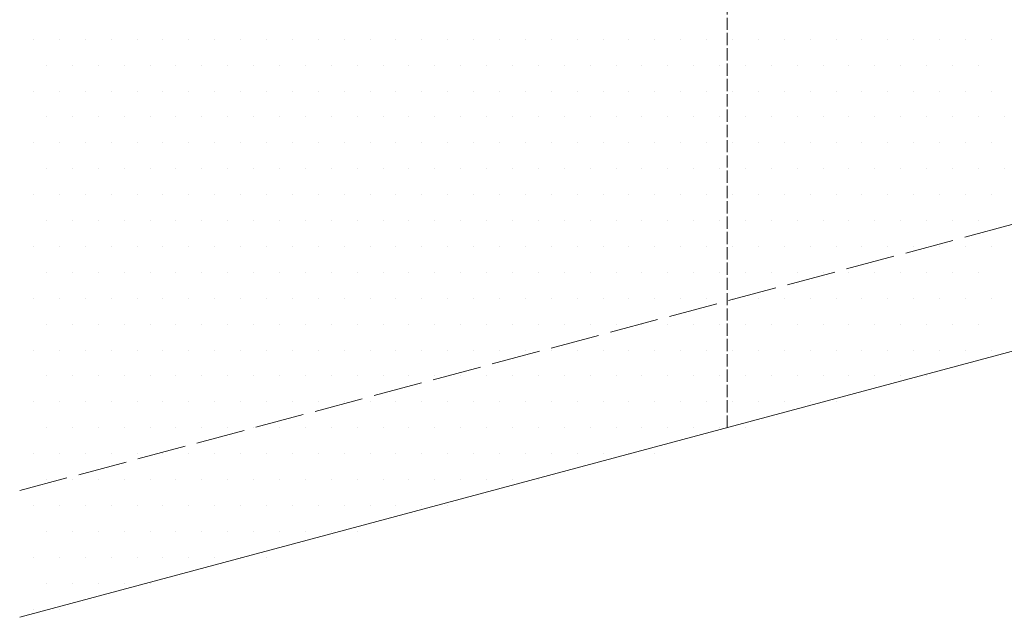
# Model space of a CAD drawing. Header units: millimetres. Extents: x 0 to 54826, y 42154 to 60442.
# Tile 42 of 64: x 49591 to 49832, y 46613 to 46759. Entities that reach past the tile are written whole.
import ezdxf

# ---------------------------------------------------------------- set-up
doc = ezdxf.new("R2010")
doc.units = ezdxf.units.MM
doc.linetypes.add('ACAD_ISO02W100', pattern=[15, 12, -3])
doc.layers.add('linia', color=100, linetype='Continuous', lineweight=25)
doc.layers.add('przerywa', color=100, linetype='ACAD_ISO02W100', lineweight=5)

msp = doc.modelspace()

# ---------------------------------------------------------------- linework, layer by layer
at = {"layer": 'linia', "color": 18, "lineweight": 20, "true_color": 0x000000}
for p, q in [((49594.347, 46754.383), (49594.347, 46754.383)), ((49600.697, 46754.383), (49600.697, 46754.383)), ((49607.047, 46754.383), (49607.047, 46754.383)), ((49613.397, 46754.383), (49613.397, 46754.383)), ((49619.747, 46754.383), (49619.747, 46754.383)), ((49626.097, 46754.383), (49626.097, 46754.383)), ((49632.447, 46754.383), (49632.447, 46754.383)), ((49638.797, 46754.383), (49638.797, 46754.383)), ((49645.147, 46754.383), (49645.147, 46754.383)), ((49651.497, 46754.383), (49651.497, 46754.383)), ((49657.847, 46754.383), (49657.847, 46754.383)), ((49664.197, 46754.383), (49664.197, 46754.383)), ((49670.547, 46754.383), (49670.547, 46754.383)), ((49676.897, 46754.383), (49676.897, 46754.383)), ((49683.247, 46754.383), (49683.247, 46754.383)), ((49689.597, 46754.383), (49689.597, 46754.383)), ((49695.947, 46754.383), (49695.947, 46754.383)), ((49702.297, 46754.383), (49702.297, 46754.383)), ((49708.647, 46754.383), (49708.647, 46754.383)), ((49714.997, 46754.383), (49714.997, 46754.383)), ((49721.347, 46754.383), (49721.347, 46754.383)), ((49727.697, 46754.383), (49727.697, 46754.383)), ((49734.047, 46754.383), (49734.047, 46754.383)), ((49740.397, 46754.383), (49740.397, 46754.383)), ((49746.747, 46754.383), (49746.747, 46754.383)), ((49753.097, 46754.383), (49753.097, 46754.383)), ((49759.447, 46754.383), (49759.447, 46754.383)), ((49765.797, 46754.383), (49765.797, 46754.383)), ((49772.147, 46754.383), (49772.147, 46754.383)), ((49778.497, 46754.383), (49778.497, 46754.383)), ((49784.847, 46754.383), (49784.847, 46754.383)), ((49791.197, 46754.383), (49791.197, 46754.383)), ((49797.547, 46754.383), (49797.547, 46754.383)), ((49803.897, 46754.383), (49803.897, 46754.383)), ((49810.247, 46754.383), (49810.247, 46754.383)), ((49816.597, 46754.383), (49816.597, 46754.383)), ((49822.947, 46754.383), (49822.947, 46754.383)), ((49829.297, 46754.383), (49829.297, 46754.383)), ((49597.522, 46748.033), (49597.522, 46748.033)), ((49603.872, 46748.033), (49603.872, 46748.033)), ((49610.222, 46748.033), (49610.222, 46748.033)), ((49616.572, 46748.033), (49616.572, 46748.033)), ((49622.922, 46748.033), (49622.922, 46748.033)), ((49629.272, 46748.033), (49629.272, 46748.033)), ((49635.622, 46748.033), (49635.622, 46748.033)), ((49641.972, 46748.033), (49641.972, 46748.033)), ((49648.322, 46748.033), (49648.322, 46748.033)), ((49654.672, 46748.033), (49654.672, 46748.033)), ((49661.022, 46748.033), (49661.022, 46748.033)), ((49667.372, 46748.033), (49667.372, 46748.033)), ((49673.722, 46748.033), (49673.722, 46748.033)), ((49680.072, 46748.033), (49680.072, 46748.033)), ((49686.422, 46748.033), (49686.422, 46748.033)), ((49692.772, 46748.033), (49692.772, 46748.033)), ((49699.122, 46748.033), (49699.122, 46748.033)), ((49705.472, 46748.033), (49705.472, 46748.033)), ((49711.822, 46748.033), (49711.822, 46748.033)), ((49718.172, 46748.033), (49718.172, 46748.033)), ((49724.522, 46748.033), (49724.522, 46748.033)), ((49730.872, 46748.033), (49730.872, 46748.033)), ((49737.222, 46748.033), (49737.222, 46748.033)), ((49743.572, 46748.033), (49743.572, 46748.033)), ((49749.922, 46748.033), (49749.922, 46748.033)), ((49756.272, 46748.033), (49756.272, 46748.033)), ((49762.622, 46748.033), (49762.622, 46748.033)), ((49768.972, 46748.033), (49768.972, 46748.033)), ((49775.322, 46748.033), (49775.322, 46748.033)), ((49781.672, 46748.033), (49781.672, 46748.033)), ((49788.022, 46748.033), (49788.022, 46748.033)), ((49794.372, 46748.033), (49794.372, 46748.033)), ((49800.722, 46748.033), (49800.722, 46748.033)), ((49807.072, 46748.033), (49807.072, 46748.033)), ((49813.422, 46748.033), (49813.422, 46748.033)), ((49819.772, 46748.033), (49819.772, 46748.033)), ((49826.122, 46748.033), (49826.122, 46748.033)), ((50073.908, 46742.076), (49590.945, 46612.666)), ((49594.347, 46741.683), (49594.347, 46741.683)), ((49600.697, 46741.683), (49600.697, 46741.683)), ((49607.047, 46741.683), (49607.047, 46741.683)), ((49613.397, 46741.683), (49613.397, 46741.683)), ((49619.747, 46741.683), (49619.747, 46741.683)), ((49626.097, 46741.683), (49626.097, 46741.683)), ((49632.447, 46741.683), (49632.447, 46741.683)), ((49638.797, 46741.683), (49638.797, 46741.683)), ((49645.147, 46741.683), (49645.147, 46741.683)), ((49651.497, 46741.683), (49651.497, 46741.683)), ((49657.847, 46741.683), (49657.847, 46741.683)), ((49664.197, 46741.683), (49664.197, 46741.683)), ((49670.547, 46741.683), (49670.547, 46741.683)), ((49676.897, 46741.683), (49676.897, 46741.683)), ((49683.247, 46741.683), (49683.247, 46741.683)), ((49689.597, 46741.683), (49689.597, 46741.683)), ((49695.947, 46741.683), (49695.947, 46741.683)), ((49702.297, 46741.683), (49702.297, 46741.683)), ((49708.647, 46741.683), (49708.647, 46741.683)), ((49714.997, 46741.683), (49714.997, 46741.683)), ((49721.347, 46741.683), (49721.347, 46741.683)), ((49727.697, 46741.683), (49727.697, 46741.683)), ((49734.047, 46741.683), (49734.047, 46741.683)), ((49740.397, 46741.683), (49740.397, 46741.683)), ((49746.747, 46741.683), (49746.747, 46741.683)), ((49753.097, 46741.683), (49753.097, 46741.683)), ((49759.447, 46741.683), (49759.447, 46741.683)), ((49765.797, 46741.683), (49765.797, 46741.683)), ((49772.147, 46741.683), (49772.147, 46741.683)), ((49778.497, 46741.683), (49778.497, 46741.683)), ((49784.847, 46741.683), (49784.847, 46741.683)), ((49791.197, 46741.683), (49791.197, 46741.683)), ((49797.547, 46741.683), (49797.547, 46741.683)), ((49803.897, 46741.683), (49803.897, 46741.683)), ((49810.247, 46741.683), (49810.247, 46741.683)), ((49816.597, 46741.683), (49816.597, 46741.683)), ((49822.947, 46741.683), (49822.947, 46741.683)), ((49829.297, 46741.683), (49829.297, 46741.683)), ((49597.522, 46735.333), (49597.522, 46735.333)), ((49603.872, 46735.333), (49603.872, 46735.333)), ((49610.222, 46735.333), (49610.222, 46735.333)), ((49616.572, 46735.333), (49616.572, 46735.333)), ((49622.922, 46735.333), (49622.922, 46735.333)), ((49629.272, 46735.333), (49629.272, 46735.333)), ((49635.622, 46735.333), (49635.622, 46735.333)), ((49641.972, 46735.333), (49641.972, 46735.333)), ((49648.322, 46735.333), (49648.322, 46735.333)), ((49654.672, 46735.333), (49654.672, 46735.333)), ((49661.022, 46735.333), (49661.022, 46735.333)), ((49667.372, 46735.333), (49667.372, 46735.333)), ((49673.722, 46735.333), (49673.722, 46735.333)), ((49680.072, 46735.333), (49680.072, 46735.333)), ((49686.422, 46735.333), (49686.422, 46735.333)), ((49692.772, 46735.333), (49692.772, 46735.333)), ((49699.122, 46735.333), (49699.122, 46735.333)), ((49705.472, 46735.333), (49705.472, 46735.333)), ((49711.822, 46735.333), (49711.822, 46735.333)), ((49718.172, 46735.333), (49718.172, 46735.333)), ((49724.522, 46735.333), (49724.522, 46735.333)), ((49730.872, 46735.333), (49730.872, 46735.333)), ((49737.222, 46735.333), (49737.222, 46735.333)), ((49743.572, 46735.333), (49743.572, 46735.333)), ((49749.922, 46735.333), (49749.922, 46735.333)), ((49756.272, 46735.333), (49756.272, 46735.333)), ((49762.622, 46735.333), (49762.622, 46735.333)), ((49768.972, 46735.333), (49768.972, 46735.333)), ((49775.322, 46735.333), (49775.322, 46735.333)), ((49781.672, 46735.333), (49781.672, 46735.333)), ((49788.022, 46735.333), (49788.022, 46735.333)), ((49794.372, 46735.333), (49794.372, 46735.333)), ((49800.722, 46735.333), (49800.722, 46735.333)), ((49807.072, 46735.333), (49807.072, 46735.333)), ((49813.422, 46735.333), (49813.422, 46735.333)), ((49819.772, 46735.333), (49819.772, 46735.333)), ((49826.122, 46735.333), (49826.122, 46735.333)), ((49832.472, 46735.333), (49832.472, 46735.333)), ((49594.347, 46728.983), (49594.347, 46728.983)), ((49600.697, 46728.983), (49600.697, 46728.983)), ((49607.047, 46728.983), (49607.047, 46728.983)), ((49613.397, 46728.983), (49613.397, 46728.983)), ((49619.747, 46728.983), (49619.747, 46728.983)), ((49626.097, 46728.983), (49626.097, 46728.983)), ((49632.447, 46728.983), (49632.447, 46728.983)), ((49638.797, 46728.983), (49638.797, 46728.983)), ((49645.147, 46728.983), (49645.147, 46728.983)), ((49651.497, 46728.983), (49651.497, 46728.983)), ((49657.847, 46728.983), (49657.847, 46728.983)), ((49664.197, 46728.983), (49664.197, 46728.983)), ((49670.547, 46728.983), (49670.547, 46728.983)), ((49676.897, 46728.983), (49676.897, 46728.983)), ((49683.247, 46728.983), (49683.247, 46728.983)), ((49689.597, 46728.983), (49689.597, 46728.983)), ((49695.947, 46728.983), (49695.947, 46728.983)), ((49702.297, 46728.983), (49702.297, 46728.983)), ((49708.647, 46728.983), (49708.647, 46728.983)), ((49714.997, 46728.983), (49714.997, 46728.983)), ((49721.347, 46728.983), (49721.347, 46728.983)), ((49727.697, 46728.983), (49727.697, 46728.983)), ((49734.047, 46728.983), (49734.047, 46728.983)), ((49740.397, 46728.983), (49740.397, 46728.983)), ((49746.747, 46728.983), (49746.747, 46728.983)), ((49753.097, 46728.983), (49753.097, 46728.983)), ((49759.447, 46728.983), (49759.447, 46728.983)), ((49765.797, 46728.983), (49765.797, 46728.983)), ((49772.147, 46728.983), (49772.147, 46728.983)), ((49778.497, 46728.983), (49778.497, 46728.983)), ((49784.847, 46728.983), (49784.847, 46728.983)), ((49791.197, 46728.983), (49791.197, 46728.983)), ((49797.547, 46728.983), (49797.547, 46728.983)), ((49803.897, 46728.983), (49803.897, 46728.983)), ((49810.247, 46728.983), (49810.247, 46728.983)), ((49816.597, 46728.983), (49816.597, 46728.983)), ((49822.947, 46728.983), (49822.947, 46728.983)), ((49829.297, 46728.983), (49829.297, 46728.983)), ((49597.522, 46722.633), (49597.522, 46722.633)), ((49603.872, 46722.633), (49603.872, 46722.633)), ((49610.222, 46722.633), (49610.222, 46722.633)), ((49616.572, 46722.633), (49616.572, 46722.633)), ((49622.922, 46722.633), (49622.922, 46722.633)), ((49629.272, 46722.633), (49629.272, 46722.633)), ((49635.622, 46722.633), (49635.622, 46722.633)), ((49641.972, 46722.633), (49641.972, 46722.633)), ((49648.322, 46722.633), (49648.322, 46722.633)), ((49654.672, 46722.633), (49654.672, 46722.633)), ((49661.022, 46722.633), (49661.022, 46722.633)), ((49667.372, 46722.633), (49667.372, 46722.633)), ((49673.722, 46722.633), (49673.722, 46722.633)), ((49680.072, 46722.633), (49680.072, 46722.633)), ((49686.422, 46722.633), (49686.422, 46722.633)), ((49692.772, 46722.633), (49692.772, 46722.633)), ((49699.122, 46722.633), (49699.122, 46722.633)), ((49705.472, 46722.633), (49705.472, 46722.633)), ((49711.822, 46722.633), (49711.822, 46722.633)), ((49718.172, 46722.633), (49718.172, 46722.633)), ((49724.522, 46722.633), (49724.522, 46722.633)), ((49730.872, 46722.633), (49730.872, 46722.633)), ((49737.222, 46722.633), (49737.222, 46722.633)), ((49743.572, 46722.633), (49743.572, 46722.633)), ((49749.922, 46722.633), (49749.922, 46722.633)), ((49756.272, 46722.633), (49756.272, 46722.633)), ((49762.622, 46722.633), (49762.622, 46722.633)), ((49768.972, 46722.633), (49768.972, 46722.633)), ((49775.322, 46722.633), (49775.322, 46722.633)), ((49781.672, 46722.633), (49781.672, 46722.633)), ((49788.022, 46722.633), (49788.022, 46722.633)), ((49794.372, 46722.633), (49794.372, 46722.633)), ((49800.722, 46722.633), (49800.722, 46722.633)), ((49807.072, 46722.633), (49807.072, 46722.633)), ((49813.422, 46722.633), (49813.422, 46722.633)), ((49819.772, 46722.633), (49819.772, 46722.633)), ((49826.122, 46722.633), (49826.122, 46722.633)), ((49832.472, 46722.633), (49832.472, 46722.633)), ((49594.347, 46716.283), (49594.347, 46716.283)), ((49600.697, 46716.283), (49600.697, 46716.283)), ((49607.047, 46716.283), (49607.047, 46716.283)), ((49613.397, 46716.283), (49613.397, 46716.283)), ((49619.747, 46716.283), (49619.747, 46716.283)), ((49626.097, 46716.283), (49626.097, 46716.283)), ((49632.447, 46716.283), (49632.447, 46716.283)), ((49638.797, 46716.283), (49638.797, 46716.283)), ((49645.147, 46716.283), (49645.147, 46716.283)), ((49651.497, 46716.283), (49651.497, 46716.283)), ((49657.847, 46716.283), (49657.847, 46716.283)), ((49664.197, 46716.283), (49664.197, 46716.283)), ((49670.547, 46716.283), (49670.547, 46716.283)), ((49676.897, 46716.283), (49676.897, 46716.283)), ((49683.247, 46716.283), (49683.247, 46716.283)), ((49689.597, 46716.283), (49689.597, 46716.283)), ((49695.947, 46716.283), (49695.947, 46716.283)), ((49702.297, 46716.283), (49702.297, 46716.283)), ((49708.647, 46716.283), (49708.647, 46716.283)), ((49714.997, 46716.283), (49714.997, 46716.283)), ((49721.347, 46716.283), (49721.347, 46716.283)), ((49727.697, 46716.283), (49727.697, 46716.283)), ((49734.047, 46716.283), (49734.047, 46716.283)), ((49740.397, 46716.283), (49740.397, 46716.283)), ((49746.747, 46716.283), (49746.747, 46716.283)), ((49753.097, 46716.283), (49753.097, 46716.283)), ((49759.447, 46716.283), (49759.447, 46716.283)), ((49765.797, 46716.283), (49765.797, 46716.283)), ((49772.147, 46716.283), (49772.147, 46716.283)), ((49778.497, 46716.283), (49778.497, 46716.283)), ((49784.847, 46716.283), (49784.847, 46716.283)), ((49791.197, 46716.283), (49791.197, 46716.283)), ((49797.547, 46716.283), (49797.547, 46716.283)), ((49803.897, 46716.283), (49803.897, 46716.283)), ((49810.247, 46716.283), (49810.247, 46716.283)), ((49816.597, 46716.283), (49816.597, 46716.283)), ((49822.947, 46716.283), (49822.947, 46716.283)), ((49829.297, 46716.283), (49829.297, 46716.283)), ((49597.522, 46709.933), (49597.522, 46709.933)), ((49603.872, 46709.933), (49603.872, 46709.933)), ((49610.222, 46709.933), (49610.222, 46709.933)), ((49616.572, 46709.933), (49616.572, 46709.933)), ((49622.922, 46709.933), (49622.922, 46709.933)), ((49629.272, 46709.933), (49629.272, 46709.933)), ((49635.622, 46709.933), (49635.622, 46709.933)), ((49641.972, 46709.933), (49641.972, 46709.933)), ((49648.322, 46709.933), (49648.322, 46709.933)), ((49654.672, 46709.933), (49654.672, 46709.933)), ((49661.022, 46709.933), (49661.022, 46709.933)), ((49667.372, 46709.933), (49667.372, 46709.933)), ((49673.722, 46709.933), (49673.722, 46709.933)), ((49680.072, 46709.933), (49680.072, 46709.933)), ((49686.422, 46709.933), (49686.422, 46709.933)), ((49692.772, 46709.933), (49692.772, 46709.933)), ((49699.122, 46709.933), (49699.122, 46709.933)), ((49705.472, 46709.933), (49705.472, 46709.933)), ((49711.822, 46709.933), (49711.822, 46709.933)), ((49718.172, 46709.933), (49718.172, 46709.933)), ((49724.522, 46709.933), (49724.522, 46709.933)), ((49730.872, 46709.933), (49730.872, 46709.933)), ((49737.222, 46709.933), (49737.222, 46709.933)), ((49743.572, 46709.933), (49743.572, 46709.933)), ((49749.922, 46709.933), (49749.922, 46709.933)), ((49756.272, 46709.933), (49756.272, 46709.933)), ((49762.622, 46709.933), (49762.622, 46709.933)), ((49768.972, 46709.933), (49768.972, 46709.933)), ((49775.322, 46709.933), (49775.322, 46709.933)), ((49781.672, 46709.933), (49781.672, 46709.933)), ((49788.022, 46709.933), (49788.022, 46709.933)), ((49794.372, 46709.933), (49794.372, 46709.933)), ((49800.722, 46709.933), (49800.722, 46709.933)), ((49807.072, 46709.933), (49807.072, 46709.933)), ((49813.422, 46709.933), (49813.422, 46709.933)), ((49819.772, 46709.933), (49819.772, 46709.933)), ((49826.122, 46709.933), (49826.122, 46709.933)), ((49594.347, 46703.583), (49594.347, 46703.583)), ((49600.697, 46703.583), (49600.697, 46703.583)), ((49607.047, 46703.583), (49607.047, 46703.583)), ((49613.397, 46703.583), (49613.397, 46703.583)), ((49619.747, 46703.583), (49619.747, 46703.583)), ((49626.097, 46703.583), (49626.097, 46703.583)), ((49632.447, 46703.583), (49632.447, 46703.583)), ((49638.797, 46703.583), (49638.797, 46703.583)), ((49645.147, 46703.583), (49645.147, 46703.583)), ((49651.497, 46703.583), (49651.497, 46703.583)), ((49657.847, 46703.583), (49657.847, 46703.583)), ((49664.197, 46703.583), (49664.197, 46703.583)), ((49670.547, 46703.583), (49670.547, 46703.583)), ((49676.897, 46703.583), (49676.897, 46703.583)), ((49683.247, 46703.583), (49683.247, 46703.583)), ((49689.597, 46703.583), (49689.597, 46703.583)), ((49695.947, 46703.583), (49695.947, 46703.583)), ((49702.297, 46703.583), (49702.297, 46703.583)), ((49708.647, 46703.583), (49708.647, 46703.583)), ((49714.997, 46703.583), (49714.997, 46703.583)), ((49721.347, 46703.583), (49721.347, 46703.583)), ((49727.697, 46703.583), (49727.697, 46703.583)), ((49734.047, 46703.583), (49734.047, 46703.583)), ((49740.397, 46703.583), (49740.397, 46703.583)), ((49746.747, 46703.583), (49746.747, 46703.583)), ((49753.097, 46703.583), (49753.097, 46703.583)), ((49759.447, 46703.583), (49759.447, 46703.583)), ((49765.797, 46703.583), (49765.797, 46703.583)), ((49772.147, 46703.583), (49772.147, 46703.583)), ((49778.497, 46703.583), (49778.497, 46703.583)), ((49784.847, 46703.583), (49784.847, 46703.583)), ((49791.197, 46703.583), (49791.197, 46703.583)), ((49797.547, 46703.583), (49797.547, 46703.583)), ((49803.897, 46703.583), (49803.897, 46703.583)), ((49810.247, 46703.583), (49810.247, 46703.583)), ((49816.597, 46703.583), (49816.597, 46703.583)), ((49822.947, 46703.583), (49822.947, 46703.583)), ((49829.297, 46703.583), (49829.297, 46703.583)), ((49597.522, 46697.233), (49597.522, 46697.233)), ((49603.872, 46697.233), (49603.872, 46697.233)), ((49610.222, 46697.233), (49610.222, 46697.233)), ((49616.572, 46697.233), (49616.572, 46697.233)), ((49622.922, 46697.233), (49622.922, 46697.233)), ((49629.272, 46697.233), (49629.272, 46697.233)), ((49635.622, 46697.233), (49635.622, 46697.233)), ((49641.972, 46697.233), (49641.972, 46697.233)), ((49648.322, 46697.233), (49648.322, 46697.233)), ((49654.672, 46697.233), (49654.672, 46697.233)), ((49661.022, 46697.233), (49661.022, 46697.233)), ((49667.372, 46697.233), (49667.372, 46697.233)), ((49673.722, 46697.233), (49673.722, 46697.233)), ((49680.072, 46697.233), (49680.072, 46697.233)), ((49686.422, 46697.233), (49686.422, 46697.233)), ((49692.772, 46697.233), (49692.772, 46697.233)), ((49699.122, 46697.233), (49699.122, 46697.233)), ((49705.472, 46697.233), (49705.472, 46697.233)), ((49711.822, 46697.233), (49711.822, 46697.233)), ((49718.172, 46697.233), (49718.172, 46697.233)), ((49724.522, 46697.233), (49724.522, 46697.233)), ((49730.872, 46697.233), (49730.872, 46697.233)), ((49737.222, 46697.233), (49737.222, 46697.233)), ((49743.572, 46697.233), (49743.572, 46697.233)), ((49749.922, 46697.233), (49749.922, 46697.233)), ((49756.272, 46697.233), (49756.272, 46697.233)), ((49762.622, 46697.233), (49762.622, 46697.233)), ((49768.972, 46697.233), (49768.972, 46697.233)), ((49775.322, 46697.233), (49775.322, 46697.233)), ((49781.672, 46697.233), (49781.672, 46697.233)), ((49788.022, 46697.233), (49788.022, 46697.233)), ((49794.372, 46697.233), (49794.372, 46697.233)), ((49800.722, 46697.233), (49800.722, 46697.233)), ((49807.072, 46697.233), (49807.072, 46697.233)), ((49813.422, 46697.233), (49813.422, 46697.233)), ((49819.772, 46697.233), (49819.772, 46697.233)), ((49826.122, 46697.233), (49826.122, 46697.233)), ((49594.347, 46690.883), (49594.347, 46690.883)), ((49600.697, 46690.883), (49600.697, 46690.883)), ((49607.047, 46690.883), (49607.047, 46690.883)), ((49613.397, 46690.883), (49613.397, 46690.883)), ((49619.747, 46690.883), (49619.747, 46690.883)), ((49626.097, 46690.883), (49626.097, 46690.883)), ((49632.447, 46690.883), (49632.447, 46690.883)), ((49638.797, 46690.883), (49638.797, 46690.883)), ((49645.147, 46690.883), (49645.147, 46690.883)), ((49651.497, 46690.883), (49651.497, 46690.883)), ((49657.847, 46690.883), (49657.847, 46690.883)), ((49664.197, 46690.883), (49664.197, 46690.883)), ((49670.547, 46690.883), (49670.547, 46690.883)), ((49676.897, 46690.883), (49676.897, 46690.883)), ((49683.247, 46690.883), (49683.247, 46690.883)), ((49689.597, 46690.883), (49689.597, 46690.883)), ((49695.947, 46690.883), (49695.947, 46690.883)), ((49702.297, 46690.883), (49702.297, 46690.883)), ((49708.647, 46690.883), (49708.647, 46690.883)), ((49714.997, 46690.883), (49714.997, 46690.883)), ((49721.347, 46690.883), (49721.347, 46690.883)), ((49727.697, 46690.883), (49727.697, 46690.883)), ((49734.047, 46690.883), (49734.047, 46690.883)), ((49740.397, 46690.883), (49740.397, 46690.883)), ((49746.747, 46690.883), (49746.747, 46690.883)), ((49753.097, 46690.883), (49753.097, 46690.883)), ((49759.447, 46690.883), (49759.447, 46690.883)), ((49765.797, 46690.883), (49765.797, 46690.883)), ((49772.147, 46690.883), (49772.147, 46690.883)), ((49778.497, 46690.883), (49778.497, 46690.883)), ((49784.847, 46690.883), (49784.847, 46690.883)), ((49791.197, 46690.883), (49791.197, 46690.883)), ((49797.547, 46690.883), (49797.547, 46690.883)), ((49803.897, 46690.883), (49803.897, 46690.883)), ((49810.247, 46690.883), (49810.247, 46690.883)), ((49816.597, 46690.883), (49816.597, 46690.883)), ((49822.947, 46690.883), (49822.947, 46690.883)), ((49829.297, 46690.883), (49829.297, 46690.883)), ((49597.522, 46684.533), (49597.522, 46684.533)), ((49603.872, 46684.533), (49603.872, 46684.533)), ((49610.222, 46684.533), (49610.222, 46684.533)), ((49616.572, 46684.533), (49616.572, 46684.533)), ((49622.922, 46684.533), (49622.922, 46684.533)), ((49629.272, 46684.533), (49629.272, 46684.533)), ((49635.622, 46684.533), (49635.622, 46684.533)), ((49641.972, 46684.533), (49641.972, 46684.533)), ((49648.322, 46684.533), (49648.322, 46684.533)), ((49654.672, 46684.533), (49654.672, 46684.533)), ((49661.022, 46684.533), (49661.022, 46684.533)), ((49667.372, 46684.533), (49667.372, 46684.533)), ((49673.722, 46684.533), (49673.722, 46684.533)), ((49680.072, 46684.533), (49680.072, 46684.533)), ((49686.422, 46684.533), (49686.422, 46684.533)), ((49692.772, 46684.533), (49692.772, 46684.533)), ((49699.122, 46684.533), (49699.122, 46684.533)), ((49705.472, 46684.533), (49705.472, 46684.533)), ((49711.822, 46684.533), (49711.822, 46684.533)), ((49718.172, 46684.533), (49718.172, 46684.533)), ((49724.522, 46684.533), (49724.522, 46684.533)), ((49730.872, 46684.533), (49730.872, 46684.533)), ((49737.222, 46684.533), (49737.222, 46684.533)), ((49743.572, 46684.533), (49743.572, 46684.533)), ((49749.922, 46684.533), (49749.922, 46684.533)), ((49756.272, 46684.533), (49756.272, 46684.533)), ((49762.622, 46684.533), (49762.622, 46684.533)), ((49768.972, 46684.533), (49768.972, 46684.533)), ((49775.322, 46684.533), (49775.322, 46684.533)), ((49781.672, 46684.533), (49781.672, 46684.533)), ((49788.022, 46684.533), (49788.022, 46684.533)), ((49794.372, 46684.533), (49794.372, 46684.533)), ((49800.722, 46684.533), (49800.722, 46684.533)), ((49807.072, 46684.533), (49807.072, 46684.533)), ((49813.422, 46684.533), (49813.422, 46684.533)), ((49819.772, 46684.533), (49819.772, 46684.533)), ((49826.122, 46684.533), (49826.122, 46684.533)), ((49594.347, 46678.183), (49594.347, 46678.183)), ((49600.697, 46678.183), (49600.697, 46678.183)), ((49607.047, 46678.183), (49607.047, 46678.183)), ((49613.397, 46678.183), (49613.397, 46678.183)), ((49619.747, 46678.183), (49619.747, 46678.183)), ((49626.097, 46678.183), (49626.097, 46678.183)), ((49632.447, 46678.183), (49632.447, 46678.183)), ((49638.797, 46678.183), (49638.797, 46678.183)), ((49645.147, 46678.183), (49645.147, 46678.183)), ((49651.497, 46678.183), (49651.497, 46678.183)), ((49657.847, 46678.183), (49657.847, 46678.183)), ((49664.197, 46678.183), (49664.197, 46678.183)), ((49670.547, 46678.183), (49670.547, 46678.183)), ((49676.897, 46678.183), (49676.897, 46678.183)), ((49683.247, 46678.183), (49683.247, 46678.183)), ((49689.597, 46678.183), (49689.597, 46678.183)), ((49695.947, 46678.183), (49695.947, 46678.183)), ((49702.297, 46678.183), (49702.297, 46678.183)), ((49708.647, 46678.183), (49708.647, 46678.183)), ((49714.997, 46678.183), (49714.997, 46678.183)), ((49721.347, 46678.183), (49721.347, 46678.183)), ((49727.697, 46678.183), (49727.697, 46678.183)), ((49734.047, 46678.183), (49734.047, 46678.183)), ((49740.397, 46678.183), (49740.397, 46678.183)), ((49746.747, 46678.183), (49746.747, 46678.183)), ((49753.097, 46678.183), (49753.097, 46678.183)), ((49759.447, 46678.183), (49759.447, 46678.183)), ((49765.797, 46678.183), (49765.797, 46678.183)), ((49772.147, 46678.183), (49772.147, 46678.183)), ((49778.497, 46678.183), (49778.497, 46678.183)), ((49784.847, 46678.183), (49784.847, 46678.183)), ((49791.197, 46678.183), (49791.197, 46678.183)), ((49797.547, 46678.183), (49797.547, 46678.183)), ((49803.897, 46678.183), (49803.897, 46678.183)), ((49810.247, 46678.183), (49810.247, 46678.183)), ((49816.597, 46678.183), (49816.597, 46678.183)), ((49822.947, 46678.183), (49822.947, 46678.183)), ((49829.297, 46678.183), (49829.297, 46678.183)), ((49597.522, 46671.833), (49597.522, 46671.833)), ((49603.872, 46671.833), (49603.872, 46671.833)), ((49610.222, 46671.833), (49610.222, 46671.833)), ((49616.572, 46671.833), (49616.572, 46671.833)), ((49622.922, 46671.833), (49622.922, 46671.833)), ((49629.272, 46671.833), (49629.272, 46671.833)), ((49635.622, 46671.833), (49635.622, 46671.833)), ((49641.972, 46671.833), (49641.972, 46671.833)), ((49648.322, 46671.833), (49648.322, 46671.833)), ((49654.672, 46671.833), (49654.672, 46671.833)), ((49661.022, 46671.833), (49661.022, 46671.833)), ((49667.372, 46671.833), (49667.372, 46671.833)), ((49673.722, 46671.833), (49673.722, 46671.833)), ((49680.072, 46671.833), (49680.072, 46671.833)), ((49686.422, 46671.833), (49686.422, 46671.833)), ((49692.772, 46671.833), (49692.772, 46671.833)), ((49699.122, 46671.833), (49699.122, 46671.833)), ((49705.472, 46671.833), (49705.472, 46671.833)), ((49711.822, 46671.833), (49711.822, 46671.833)), ((49718.172, 46671.833), (49718.172, 46671.833)), ((49724.522, 46671.833), (49724.522, 46671.833)), ((49730.872, 46671.833), (49730.872, 46671.833)), ((49737.222, 46671.833), (49737.222, 46671.833)), ((49743.572, 46671.833), (49743.572, 46671.833)), ((49749.922, 46671.833), (49749.922, 46671.833)), ((49756.272, 46671.833), (49756.272, 46671.833)), ((49762.622, 46671.833), (49762.622, 46671.833)), ((49768.972, 46671.833), (49768.972, 46671.833)), ((49775.322, 46671.833), (49775.322, 46671.833)), ((49781.672, 46671.833), (49781.672, 46671.833)), ((49788.022, 46671.833), (49788.022, 46671.833)), ((49794.372, 46671.833), (49794.372, 46671.833)), ((49800.722, 46671.833), (49800.722, 46671.833)), ((49807.072, 46671.833), (49807.072, 46671.833)), ((49813.422, 46671.833), (49813.422, 46671.833)), ((49594.347, 46665.483), (49594.347, 46665.483)), ((49600.697, 46665.483), (49600.697, 46665.483)), ((49607.047, 46665.483), (49607.047, 46665.483)), ((49613.397, 46665.483), (49613.397, 46665.483)), ((49619.747, 46665.483), (49619.747, 46665.483)), ((49626.097, 46665.483), (49626.097, 46665.483)), ((49632.447, 46665.483), (49632.447, 46665.483)), ((49638.797, 46665.483), (49638.797, 46665.483)), ((49645.147, 46665.483), (49645.147, 46665.483)), ((49651.497, 46665.483), (49651.497, 46665.483)), ((49657.847, 46665.483), (49657.847, 46665.483)), ((49664.197, 46665.483), (49664.197, 46665.483)), ((49670.547, 46665.483), (49670.547, 46665.483)), ((49676.897, 46665.483), (49676.897, 46665.483)), ((49683.247, 46665.483), (49683.247, 46665.483)), ((49689.597, 46665.483), (49689.597, 46665.483)), ((49695.947, 46665.483), (49695.947, 46665.483)), ((49702.297, 46665.483), (49702.297, 46665.483)), ((49708.647, 46665.483), (49708.647, 46665.483)), ((49714.997, 46665.483), (49714.997, 46665.483)), ((49721.347, 46665.483), (49721.347, 46665.483)), ((49727.697, 46665.483), (49727.697, 46665.483)), ((49734.047, 46665.483), (49734.047, 46665.483)), ((49740.397, 46665.483), (49740.397, 46665.483)), ((49746.747, 46665.483), (49746.747, 46665.483)), ((49753.097, 46665.483), (49753.097, 46665.483)), ((49759.447, 46665.483), (49759.447, 46665.483)), ((49765.797, 46665.483), (49765.797, 46665.483)), ((49772.147, 46665.483), (49772.147, 46665.483)), ((49778.497, 46665.483), (49778.497, 46665.483)), ((49784.847, 46665.483), (49784.847, 46665.483)), ((49791.197, 46665.483), (49791.197, 46665.483)), ((49597.522, 46659.133), (49597.522, 46659.133)), ((49603.872, 46659.133), (49603.872, 46659.133)), ((49610.222, 46659.133), (49610.222, 46659.133)), ((49616.572, 46659.133), (49616.572, 46659.133)), ((49622.922, 46659.133), (49622.922, 46659.133)), ((49629.272, 46659.133), (49629.272, 46659.133)), ((49635.622, 46659.133), (49635.622, 46659.133)), ((49641.972, 46659.133), (49641.972, 46659.133)), ((49648.322, 46659.133), (49648.322, 46659.133)), ((49654.672, 46659.133), (49654.672, 46659.133)), ((49661.022, 46659.133), (49661.022, 46659.133)), ((49667.372, 46659.133), (49667.372, 46659.133)), ((49673.722, 46659.133), (49673.722, 46659.133)), ((49680.072, 46659.133), (49680.072, 46659.133)), ((49686.422, 46659.133), (49686.422, 46659.133)), ((49692.772, 46659.133), (49692.772, 46659.133)), ((49699.122, 46659.133), (49699.122, 46659.133)), ((49705.472, 46659.133), (49705.472, 46659.133)), ((49711.822, 46659.133), (49711.822, 46659.133)), ((49718.172, 46659.133), (49718.172, 46659.133)), ((49724.522, 46659.133), (49724.522, 46659.133)), ((49730.872, 46659.133), (49730.872, 46659.133)), ((49737.222, 46659.133), (49737.222, 46659.133)), ((49743.572, 46659.133), (49743.572, 46659.133)), ((49749.922, 46659.133), (49749.922, 46659.133)), ((49756.272, 46659.133), (49756.272, 46659.133)), ((49762.622, 46659.133), (49762.622, 46659.133)), ((49768.972, 46659.133), (49768.972, 46659.133)), ((49594.347, 46652.783), (49594.347, 46652.783)), ((49600.697, 46652.783), (49600.697, 46652.783)), ((49607.047, 46652.783), (49607.047, 46652.783)), ((49613.397, 46652.783), (49613.397, 46652.783)), ((49619.747, 46652.783), (49619.747, 46652.783)), ((49626.097, 46652.783), (49626.097, 46652.783)), ((49632.447, 46652.783), (49632.447, 46652.783)), ((49638.797, 46652.783), (49638.797, 46652.783)), ((49645.147, 46652.783), (49645.147, 46652.783)), ((49651.497, 46652.783), (49651.497, 46652.783)), ((49657.847, 46652.783), (49657.847, 46652.783)), ((49664.197, 46652.783), (49664.197, 46652.783)), ((49670.547, 46652.783), (49670.547, 46652.783)), ((49676.897, 46652.783), (49676.897, 46652.783)), ((49683.247, 46652.783), (49683.247, 46652.783)), ((49689.597, 46652.783), (49689.597, 46652.783)), ((49695.947, 46652.783), (49695.947, 46652.783)), ((49702.297, 46652.783), (49702.297, 46652.783)), ((49708.647, 46652.783), (49708.647, 46652.783)), ((49714.997, 46652.783), (49714.997, 46652.783)), ((49721.347, 46652.783), (49721.347, 46652.783)), ((49727.697, 46652.783), (49727.697, 46652.783)), ((49734.047, 46652.783), (49734.047, 46652.783)), ((49740.397, 46652.783), (49740.397, 46652.783)), ((49746.747, 46652.783), (49746.747, 46652.783)), ((49597.522, 46646.433), (49597.522, 46646.433)), ((49603.872, 46646.433), (49603.872, 46646.433)), ((49610.222, 46646.433), (49610.222, 46646.433)), ((49616.572, 46646.433), (49616.572, 46646.433)), ((49622.922, 46646.433), (49622.922, 46646.433)), ((49629.272, 46646.433), (49629.272, 46646.433)), ((49635.622, 46646.433), (49635.622, 46646.433)), ((49641.972, 46646.433), (49641.972, 46646.433)), ((49648.322, 46646.433), (49648.322, 46646.433)), ((49654.672, 46646.433), (49654.672, 46646.433)), ((49661.022, 46646.433), (49661.022, 46646.433)), ((49667.372, 46646.433), (49667.372, 46646.433)), ((49673.722, 46646.433), (49673.722, 46646.433)), ((49680.072, 46646.433), (49680.072, 46646.433)), ((49686.422, 46646.433), (49686.422, 46646.433)), ((49692.772, 46646.433), (49692.772, 46646.433)), ((49699.122, 46646.433), (49699.122, 46646.433)), ((49705.472, 46646.433), (49705.472, 46646.433)), ((49711.822, 46646.433), (49711.822, 46646.433)), ((49718.172, 46646.433), (49718.172, 46646.433)), ((49594.347, 46640.083), (49594.347, 46640.083)), ((49600.697, 46640.083), (49600.697, 46640.083)), ((49607.047, 46640.083), (49607.047, 46640.083)), ((49613.397, 46640.083), (49613.397, 46640.083)), ((49619.747, 46640.083), (49619.747, 46640.083)), ((49626.097, 46640.083), (49626.097, 46640.083)), ((49632.447, 46640.083), (49632.447, 46640.083)), ((49638.797, 46640.083), (49638.797, 46640.083)), ((49645.147, 46640.083), (49645.147, 46640.083)), ((49651.497, 46640.083), (49651.497, 46640.083)), ((49657.847, 46640.083), (49657.847, 46640.083)), ((49664.197, 46640.083), (49664.197, 46640.083)), ((49670.547, 46640.083), (49670.547, 46640.083)), ((49676.897, 46640.083), (49676.897, 46640.083)), ((49683.247, 46640.083), (49683.247, 46640.083)), ((49689.597, 46640.083), (49689.597, 46640.083)), ((49695.947, 46640.083), (49695.947, 46640.083)), ((49597.522, 46633.733), (49597.522, 46633.733)), ((49603.872, 46633.733), (49603.872, 46633.733)), ((49610.222, 46633.733), (49610.222, 46633.733)), ((49616.572, 46633.733), (49616.572, 46633.733)), ((49622.922, 46633.733), (49622.922, 46633.733)), ((49629.272, 46633.733), (49629.272, 46633.733)), ((49635.622, 46633.733), (49635.622, 46633.733)), ((49641.972, 46633.733), (49641.972, 46633.733)), ((49648.322, 46633.733), (49648.322, 46633.733)), ((49654.672, 46633.733), (49654.672, 46633.733)), ((49661.022, 46633.733), (49661.022, 46633.733)), ((49667.372, 46633.733), (49667.372, 46633.733)), ((49673.722, 46633.733), (49673.722, 46633.733)), ((49594.347, 46627.383), (49594.347, 46627.383)), ((49600.697, 46627.383), (49600.697, 46627.383)), ((49607.047, 46627.383), (49607.047, 46627.383)), ((49613.397, 46627.383), (49613.397, 46627.383)), ((49619.747, 46627.383), (49619.747, 46627.383)), ((49626.097, 46627.383), (49626.097, 46627.383)), ((49632.447, 46627.383), (49632.447, 46627.383)), ((49638.797, 46627.383), (49638.797, 46627.383)), ((49645.147, 46627.383), (49645.147, 46627.383)), ((49651.497, 46627.383), (49651.497, 46627.383)), ((49597.522, 46621.033), (49597.522, 46621.033)), ((49603.872, 46621.033), (49603.872, 46621.033)), ((49610.222, 46621.033), (49610.222, 46621.033)), ((49616.572, 46621.033), (49616.572, 46621.033)), ((49622.922, 46621.033), (49622.922, 46621.033)), ((49594.347, 46614.683), (49594.347, 46614.683)), ((49600.697, 46614.683), (49600.697, 46614.683))]:
    msp.add_line(p, q, dxfattribs=at)
at = {"layer": 'przerywa', "color": 18, "ltscale": 0.25, "true_color": 0x000000}
msp.add_line((49764.463, 46659.16), (49764.463, 47409.16), dxfattribs=at)
at = {"layer": 'przerywa', "color": 18, "linetype": 'ACAD_ISO02W100', "lineweight": 20, "true_color": 0x000000}
msp.add_line((49532.99, 46628.195), (50015.953, 46757.605), dxfattribs=at)

doc.saveas('drawing.dxf')
